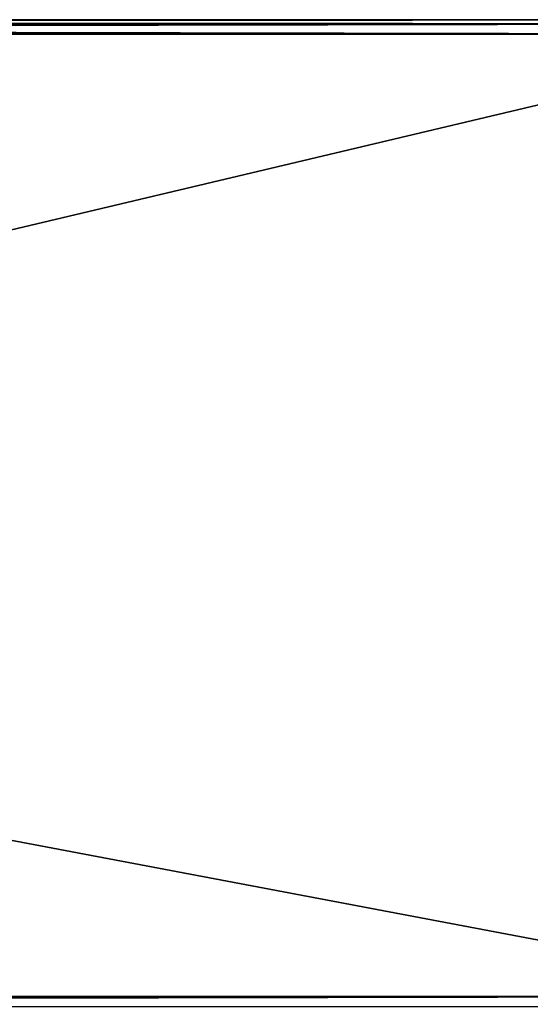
# Model space of a CAD drawing. Header units: millimetres. Extents: x -203 to 203, y -26 to 186.
# Tile 82 of 87: x 120 to 156, y 16 to 85. Entities that reach past the tile are written whole.
import ezdxf

# ---------------------------------------------------------------- set-up
doc = ezdxf.new("R2010")
doc.units = ezdxf.units.MM
doc.header["$LTSCALE"] = 52.148148
for name, color, linetype in [('10', 7, 'CONTINUOUS'), ('11', 7, 'CONTINUOUS'), ('12', 7, 'CONTINUOUS'), ('15', 7, 'CONTINUOUS'), ('16', 7, 'CONTINUOUS'), ('17', 7, 'CONTINUOUS')]:
    doc.layers.add(name, color=color, linetype=linetype)

msp = doc.modelspace()

# ---------------------------------------------------------------- linework, layer by layer
at = {"layer": '10', "linetype": 'Continuous'}
for points in [[(177, 84.71, -431.887), (177, 85, -432.591), (-177, 84.71, -431.887), (177, 84.71, -431.887)], [(-177, 84.71, -431.887), (177, 85, -432.591), (-177, 85, -432.591), (-177, 84.71, -431.887)], [(177, 84.009, -431.591), (177, 84.71, -431.887), (-177, 84.009, -431.591), (177, 84.009, -431.591)], [(-177, 84.009, -431.591), (177, 84.71, -431.887), (-177, 84.71, -431.887), (-177, 84.009, -431.591)]]:
    msp.add_3dface(points, dxfattribs=at)
at = {"layer": '11', "linetype": 'Continuous'}
for points in [[(177, 16.991, -431.006), (177, 84.009, -431.591), (-177, 84.009, -431.591), (177, 16.991, -431.006)], [(177, 16.991, -431.006), (-177, 84.009, -431.591), (-177, 16.991, -431.006), (177, 16.991, -431.006)]]:
    msp.add_3dface(points, dxfattribs=at)
at = {"layer": '12', "linetype": 'Continuous'}
for points in [[(177, 16.29, -430.711), (177, 16.991, -431.006), (-177, 16.29, -430.711), (177, 16.29, -430.711)], [(177, 16.991, -431.006), (-177, 16.991, -431.006), (-177, 16.29, -430.711), (177, 16.991, -431.006)]]:
    msp.add_3dface(points, dxfattribs=at)
at = {"layer": '15', "linetype": 'Continuous'}
for points in [[(177, 0, -447), (-177, 0, -447), (177, 84, -447), (177, 0, -447)], [(177, 84, -447), (-177, 0, -447), (-177, 84, -447), (177, 84, -447)]]:
    msp.add_3dface(points, dxfattribs=at)
at = {"layer": '16', "linetype": 'Continuous'}
for points in [[(177, 85, -446), (177, 84.707, -446.707), (-177, 85, -446), (177, 85, -446)], [(177, 84.707, -446.707), (-177, 84.707, -446.707), (-177, 85, -446), (177, 84.707, -446.707)], [(177, 84.707, -446.707), (177, 84, -447), (-177, 84.707, -446.707), (177, 84.707, -446.707)], [(177, 84, -447), (-177, 84, -447), (-177, 84.707, -446.707), (177, 84, -447)]]:
    msp.add_3dface(points, dxfattribs=at)
at = {"layer": '17', "linetype": 'Continuous'}
for points in [[(177, 85, -432.591), (177, 85, -446), (-177, 85, -446), (177, 85, -432.591)], [(-177, 85, -432.591), (177, 85, -432.591), (-177, 85, -446), (-177, 85, -432.591)]]:
    msp.add_3dface(points, dxfattribs=at)

doc.saveas('drawing.dxf')
